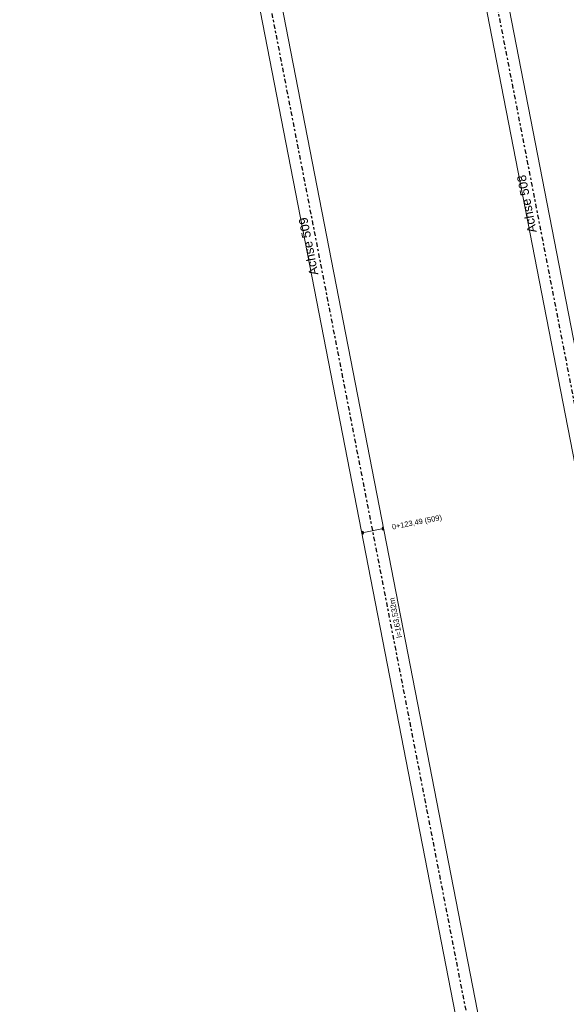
# Model space of a CAD drawing. Extents: x 4534497 to 4534598, y 5622071 to 5622343.
# Tile 23 of 44: x 4534533 to 4534557, y 5622210 to 5622255. Entities that reach past the tile are written whole.
import ezdxf

# ---------------------------------------------------------------- set-up
doc = ezdxf.new("R2010")
doc.units = 0
doc.linetypes.add('LT00000', pattern=[0])
doc.linetypes.add('LT00008', pattern=[0.42, 0.2, -0.1, 0.02, -0.1])
for name, color, linetype, lineweight, true_color in [('A-LAENGEN', 18, 'LT00000', 5, 0x000000), ('AB_STATIONEN_QUERVERBINDER', 18, 'LT00000', 5, 0x000000), ('Achsbeschriftung Gleis', 18, 'LT00000', 5, 0x000000), ('ACHSEN', 18, 'LT00000', 5, 0x000000), ('GLEISE', 18, 'LT00000', 5, 0x000000), ('SV', 18, 'LT00000', 5, 0x000000)]:
    doc.layers.add(name, color=color, linetype=linetype, lineweight=lineweight, true_color=true_color)
doc.styles.add('TS100', font='arial.ttf', dxfattribs={"height": 0.2})

# ---------------------------------------------------------------- blocks, each defined once
blk = doc.blocks.new('SYMB1')
at = {"color": 0, "linetype": 'ByBlock', "lineweight": -2, "flags": 128}
blk.add_lwpolyline([(0, -0.021257), (-0.015712, 0), (0.010166, 0.012015), (0, -0.021257)], close=True, dxfattribs=at)
blk = doc.blocks.new('SYMB7004')
at = {"color": 0, "linetype": 'ByBlock', "lineweight": -2}
for p, q in [((-0.096024, 0.70408), (0.096024, 0.70408)), ((-0.091238, 0.68408), (0.091238, 0.68408)), ((-0.077867, 0.66408), (0.077867, 0.66408)), ((0, -0.725954), (0, 0.724046)), ((-0.056809, 0.64408), (0.056809, 0.64408)), ((-0.058173, -0.64595), (0.058173, -0.64595)), ((-0.004751, -0.62595), (0.004751, -0.62595)), ((-0.1, -0.72595), (0.1, -0.72595)), ((-0.096194, -0.70595), (0.096194, -0.70595)), ((-0.091711, -0.68595), (0.091711, -0.68595)), ((-0.078522, -0.66595), (0.078522, -0.66595))]:
    blk.add_line(p, q, dxfattribs=at)
at = {"color": 0, "linetype": 'ByBlock', "lineweight": -2, "flags": 128}
for points in [[(-0.1, 0.724046), (-0.093959, 0.689854), (-0.076591, 0.659789), (-0.049989, 0.637475), (-0.017361, 0.625602), (0.017361, 0.625602), (0.049989, 0.637475), (0.076591, 0.659789), (0.093959, 0.689854), (0.1, 0.724046)], [(-0.1, -0.725954), (-0.093969, -0.691752), (-0.076604, -0.661675), (-0.05, -0.639351), (-0.017365, -0.627473), (0.017365, -0.627473), (0.05, -0.639351), (0.076604, -0.661675), (0.093969, -0.691752), (0.1, -0.725954)]]:
    blk.add_lwpolyline(points, dxfattribs=at)

msp = doc.modelspace()

# ---------------------------------------------------------------- linework, layer by layer
at = {"layer": 'ACHSEN', "color": 34, "linetype": 'LT00008', "lineweight": 25, "true_color": 0x954a00, "flags": 128}
msp.add_lwpolyline([(4534561.452, 5622110.376), (4534561.691, 5622110.962), (4534561.923, 5622111.55), (4534562.148, 5622112.142), (4534562.365, 5622112.736), (4534562.574, 5622113.332), (4534562.776, 5622113.932), (4534562.97, 5622114.534), (4534563.161, 5622115.15), (4534563.299, 5622115.621), (4534563.429, 5622116.093), (4534563.551, 5622116.567), (4534563.665, 5622117.044), (4534563.772, 5622117.522), (4534563.871, 5622118.002), (4534563.962, 5622118.483), (4534564.045, 5622118.966), (4534564.12, 5622119.45), (4534564.188, 5622119.935), (4534564.247, 5622120.421), (4534564.287, 5622120.786), (4534564.827, 5622126.109), (4534565.42, 5622131.949), (4534565.664, 5622134.352), (4534565.721, 5622134.95), (4534565.769, 5622135.548), (4534565.81, 5622136.146), (4534565.843, 5622136.745), (4534565.867, 5622137.345), (4534565.884, 5622137.945), (4534565.893, 5622138.544), (4534565.894, 5622139.144), (4534565.886, 5622139.744), (4534565.871, 5622140.344), (4534565.848, 5622140.944), (4534565.817, 5622141.543), (4534565.777, 5622142.142), (4534565.73, 5622142.74), (4534565.675, 5622143.337), (4534565.612, 5622143.934), (4534565.541, 5622144.53), (4534565.462, 5622145.124), (4534565.375, 5622145.718), (4534565.28, 5622146.31), (4534565.177, 5622146.902), (4534565.066, 5622147.49), (4534533.843, 5622308.014), (4534533.753, 5622308.496), (4534533.671, 5622308.979), (4534533.597, 5622309.463), (4534533.532, 5622309.949), (4534533.474, 5622310.435), (4534533.424, 5622310.922), (4534533.381, 5622311.41), (4534533.347, 5622311.899), (4534533.321, 5622312.388), (4534533.303, 5622312.878), (4534533.293, 5622313.368), (4534533.291, 5622313.734), (4534533.295, 5622314.367), (4534533.306, 5622314.999), (4534533.326, 5622315.631), (4534533.354, 5622316.263), (4534533.39, 5622316.895), (4534533.434, 5622317.526), (4534533.485, 5622318.156), (4534533.547, 5622318.799)], dxfattribs=at)
at = {"layer": 'ACHSEN', "color": 4, "linetype": 'LT00008', "lineweight": 25, "true_color": 0x2bf4ff, "flags": 128}
msp.add_lwpolyline([(4534574.046, 5622144.49), (4534574.106, 5622145.12), (4534574.158, 5622145.75), (4534574.202, 5622146.381), (4534574.238, 5622147.013), (4534574.266, 5622147.645), (4534574.286, 5622148.277), (4534574.298, 5622148.909), (4534574.302, 5622149.555), (4534574.298, 5622150.045), (4534574.286, 5622150.534), (4534574.265, 5622151.024), (4534574.237, 5622151.513), (4534574.201, 5622152.001), (4534574.157, 5622152.489), (4534574.105, 5622152.976), (4534574.045, 5622153.463), (4534573.977, 5622153.948), (4534573.901, 5622154.432), (4534573.818, 5622154.914), (4534573.75, 5622155.275), (4534543.117, 5622312.759), (4534542.44, 5622316.22), (4534542.247, 5622317.2)], dxfattribs=at)
at = {"layer": 'GLEISE', "color": 18, "lineweight": 18, "true_color": 0x000000, "flags": 128}
for points in [[(4534560.99, 5622110.569), (4534561.227, 5622111.148), (4534561.457, 5622111.731), (4534561.679, 5622112.316), (4534561.894, 5622112.904), (4534562.101, 5622113.495), (4534562.301, 5622114.088), (4534562.494, 5622114.684), (4534562.682, 5622115.295), (4534562.818, 5622115.757), (4534562.946, 5622116.222), (4534563.066, 5622116.688), (4534563.178, 5622117.156), (4534563.283, 5622117.627), (4534563.38, 5622118.098), (4534563.47, 5622118.572), (4534563.552, 5622119.047), (4534563.626, 5622119.523), (4534563.692, 5622120), (4534563.75, 5622120.478), (4534563.789, 5622120.836), (4534564.33, 5622126.159), (4534564.923, 5622131.999), (4534565.167, 5622134.403), (4534565.223, 5622134.993), (4534565.271, 5622135.585), (4534565.311, 5622136.177), (4534565.343, 5622136.769), (4534565.368, 5622137.362), (4534565.384, 5622137.955), (4534565.393, 5622138.548), (4534565.394, 5622139.142), (4534565.386, 5622139.735), (4534565.371, 5622140.328), (4534565.348, 5622140.921), (4534565.317, 5622141.514), (4534565.279, 5622142.106), (4534565.232, 5622142.697), (4534565.177, 5622143.288), (4534565.115, 5622143.878), (4534565.045, 5622144.467), (4534564.966, 5622145.055), (4534564.88, 5622145.642), (4534564.787, 5622146.228), (4534564.685, 5622146.813), (4534564.576, 5622147.395), (4534533.352, 5622307.919), (4534533.261, 5622308.408), (4534533.178, 5622308.899), (4534533.103, 5622309.392), (4534533.036, 5622309.885), (4534532.977, 5622310.38), (4534532.926, 5622310.875), (4534532.883, 5622311.372), (4534532.848, 5622311.868), (4534532.822, 5622312.366), (4534532.803, 5622312.864), (4534532.793, 5622313.361), (4534532.791, 5622313.734), (4534532.795, 5622314.373), (4534532.807, 5622315.012), (4534532.827, 5622315.65), (4534532.855, 5622316.288), (4534532.891, 5622316.926), (4534532.935, 5622317.563), (4534532.987, 5622318.2), (4534533.049, 5622318.849)], [(4534561.914, 5622110.184), (4534562.155, 5622110.776), (4534562.39, 5622111.37), (4534562.616, 5622111.967), (4534562.836, 5622112.567), (4534563.047, 5622113.17), (4534563.251, 5622113.775), (4534563.447, 5622114.383), (4534563.64, 5622115.006), (4534563.78, 5622115.484), (4534563.912, 5622115.964), (4534564.036, 5622116.446), (4534564.152, 5622116.931), (4534564.261, 5622117.417), (4534564.362, 5622117.905), (4534564.454, 5622118.394), (4534564.539, 5622118.885), (4534564.615, 5622119.377), (4534564.684, 5622119.87), (4534564.744, 5622120.365), (4534564.784, 5622120.735), (4534565.324, 5622126.058), (4534565.917, 5622131.898), (4534566.162, 5622134.302), (4534566.219, 5622134.906), (4534566.268, 5622135.51), (4534566.309, 5622136.116), (4534566.342, 5622136.721), (4534566.367, 5622137.327), (4534566.384, 5622137.934), (4534566.393, 5622138.541), (4534566.394, 5622139.147), (4534566.386, 5622139.754), (4534566.371, 5622140.36), (4534566.347, 5622140.966), (4534566.316, 5622141.572), (4534566.276, 5622142.178), (4534566.228, 5622142.782), (4534566.172, 5622143.387), (4534566.109, 5622143.99), (4534566.037, 5622144.592), (4534565.957, 5622145.194), (4534565.869, 5622145.794), (4534565.773, 5622146.393), (4534565.669, 5622146.991), (4534565.557, 5622147.586), (4534534.333, 5622308.11), (4534534.245, 5622308.583), (4534534.165, 5622309.058), (4534534.092, 5622309.534), (4534534.028, 5622310.012), (4534533.971, 5622310.49), (4534533.921, 5622310.969), (4534533.88, 5622311.449), (4534533.846, 5622311.93), (4534533.821, 5622312.411), (4534533.803, 5622312.892), (4534533.793, 5622313.374), (4534533.791, 5622313.735), (4534533.795, 5622314.361), (4534533.806, 5622314.987), (4534533.826, 5622315.613), (4534533.853, 5622316.238), (4534533.889, 5622316.863), (4534533.932, 5622317.488), (4534533.984, 5622318.112), (4534534.044, 5622318.748)], [(4534574.543, 5622144.44), (4534574.604, 5622145.076), (4534574.656, 5622145.713), (4534574.701, 5622146.35), (4534574.737, 5622146.987), (4534574.765, 5622147.626), (4534574.786, 5622148.264), (4534574.798, 5622148.903), (4534574.802, 5622149.555), (4534574.798, 5622150.053), (4534574.785, 5622150.551), (4534574.765, 5622151.048), (4534574.736, 5622151.546), (4534574.7, 5622152.042), (4534574.655, 5622152.538), (4534574.602, 5622153.034), (4534574.541, 5622153.528), (4534574.472, 5622154.021), (4534574.395, 5622154.513), (4534574.31, 5622155.004), (4534574.241, 5622155.37), (4534543.608, 5622312.855), (4534542.931, 5622316.316), (4534542.738, 5622317.296)], [(4534573.549, 5622144.541), (4534573.608, 5622145.164), (4534573.659, 5622145.788), (4534573.703, 5622146.413), (4534573.738, 5622147.038), (4534573.766, 5622147.664), (4534573.786, 5622148.289), (4534573.798, 5622148.915), (4534573.802, 5622149.555), (4534573.798, 5622150.036), (4534573.786, 5622150.518), (4534573.766, 5622150.999), (4534573.738, 5622151.48), (4534573.703, 5622151.961), (4534573.66, 5622152.44), (4534573.608, 5622152.919), (4534573.549, 5622153.397), (4534573.483, 5622153.874), (4534573.408, 5622154.35), (4534573.326, 5622154.825), (4534573.259, 5622155.179), (4534542.626, 5622312.664), (4534541.95, 5622316.123), (4534541.757, 5622317.103)]]:
    msp.add_lwpolyline(points, dxfattribs=at)

# ---------------------------------------------------------------- block references
at = {"layer": 'AB_STATIONEN_QUERVERBINDER', "color": 18, "true_color": 0x000000, "xscale": 0.001, "yscale": 0.001, "zscale": 0.001}
msp.add_blockref('SYMB1', (4534548.68, 5622231.734), dxfattribs=at)
at = {"layer": 'SV', "color": 18, "true_color": 0x000000, "xscale": 0.68, "yscale": 0.68, "zscale": 0.68, "rotation": 101.00727}
msp.add_blockref('SYMB7004', (4534548.68, 5622231.734), dxfattribs=at)

# ---------------------------------------------------------------- texts
at = {"layer": 'A-LAENGEN', "color": 18, "true_color": 0x000000, "style": 'TS100'}
msp.add_text('l=163,532m', height=0.25, rotation=101.0073, dxfattribs=at).set_placement((4534550.005, 5622226.938))
at = {"layer": 'AB_STATIONEN_QUERVERBINDER', "color": 18, "lineweight": 25, "true_color": 0x000000, "style": 'TS100'}
msp.add_text('0+123,49 (509)', height=0.24, rotation=11.0073, dxfattribs=at).set_placement((4534549.569, 5622231.784))
at = {"layer": 'Achsbeschriftung Gleis', "color": 4, "lineweight": 25, "true_color": 0x2bf4ff, "style": 'TS100'}
msp.add_text('Achse 508', height=0.4, rotation=101.0073, dxfattribs=at).set_placement((4534556.059, 5622245.179))
at = {"layer": 'Achsbeschriftung Gleis', "color": 34, "lineweight": 25, "true_color": 0x954a00, "style": 'TS100'}
msp.add_text('Achse 509', height=0.4, rotation=101.0073, dxfattribs=at).set_placement((4534546.233, 5622243.268))

doc.saveas('drawing.dxf')
